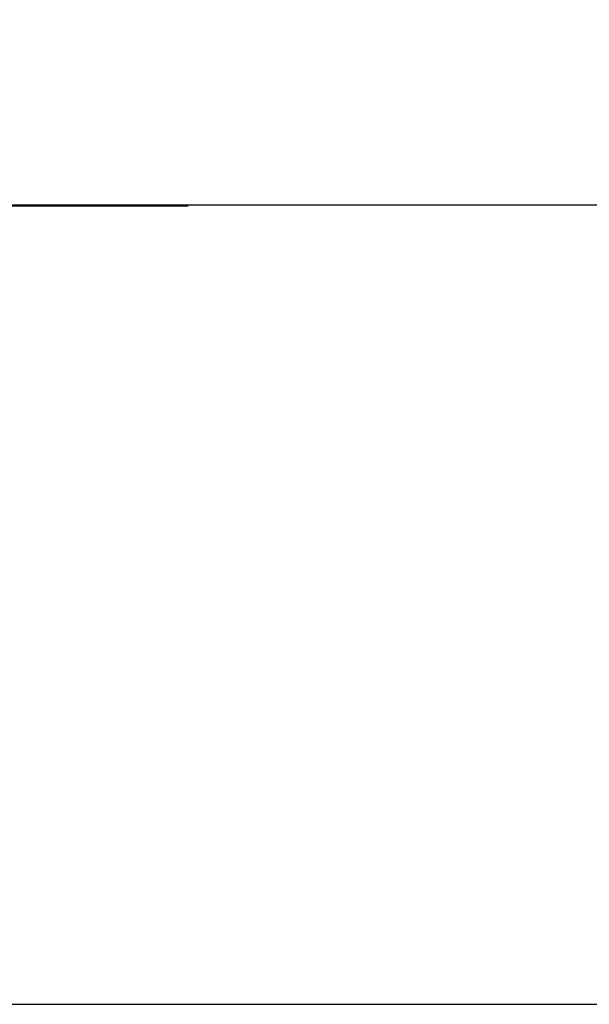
# Model space of a CAD drawing. Header units: inches. Extents: x 0 to 34, y 0 to 22.
# Tile 32 of 106: x 8.924 to 9.119, y 10.246 to 10.584. Entities that reach past the tile are written whole.
import ezdxf

# ---------------------------------------------------------------- set-up
doc = ezdxf.new("R2010")
doc.units = ezdxf.units.IN
doc.header["$LTSCALE"] = 1.87
doc.header["$MEASUREMENT"] = 0
doc.layers.get('0').update_dxf_attribs({"linetype": 'CONTINUOUS'})
doc.layers.add('DIMENSIONS', color=7, linetype='CONTINUOUS')
doc.styles.get("Standard").update_dxf_attribs({"font": 'txt', "width": 0.8})
doc.dimstyles.new('DIMSTYLE_2', dxfattribs={"dimtxt": 0.125, "dimasz": 0.18, "dimexe": 0.125, "dimexo": 0.0625, "dimgap": 0.0625, "dimtad": 0, "dimtih": 1, "dimtoh": 1, "dimlfac": 1.333333, "dimzin": 4, "dimdsep": 46, "dimtxsty": 'STANDARD', "dimblk": '_FILLED', "dimblk1": '_FILLED', "dimblk2": '_FILLED', "dimcen": 0.09, "dimadec": 0, "dimazin": 0, "dimtfac": 1, "dimtofl": 0, "dimtmove": 0, "dimatfit": 3, "dimldrblk": '_FILLED', "dimfxl": 1, "dimtolj": 1, "dimtzin": 4, "dimarcsym": 0})

# ---------------------------------------------------------------- blocks, each defined once
blk = doc.blocks.new('_FILLED')
at = {"color": 0, "linetype": 'BYBLOCK'}
blk.add_solid([(0, 0), (-1, 0.1736), (-1, -0.1736)], dxfattribs=at)
blk = doc.blocks.new('*D38')
at = {"layer": 'DIMENSIONS', "color": 2, "linetype": 'CONTINUOUS'}
for p, q in [((7.86668, 18.6577), (12.25022, 18.6577)), ((12.12522, 18.6577), (12.12522, 14.57708)), ((12.12522, 10.24645), (12.12522, 14.32708)), ((8.76285, 10.24645), (12.25022, 10.24645))]:
    blk.add_line(p, q, dxfattribs=at)
at = {"layer": 'DIMENSIONS', "color": 2, "linetype": 'CONTINUOUS', "xscale": 0.18, "yscale": 0.18, "zscale": 0.18}
for p, rotation in [((12.12522, 18.6577), 90), ((12.12522, 10.24645), 270)]:
    blk.add_blockref('_FILLED', p, dxfattribs=dict(at, rotation=rotation))
at = {"layer": 'DIMENSIONS', "color": 2, "linetype": 'CONTINUOUS', "insert": (12.12522, 14.51458), "char_height": 0.125, "width": 1.525, "attachment_point": 2, "line_spacing_factor": 0.9}
blk.add_mtext('(11.21{\\Ftxt.shx;\\W1.000000;\\H0.125000; }[284.9])', dxfattribs=at)

msp = doc.modelspace()

# ---------------------------------------------------------------- linework, layer by layer
at = {"color": 7, "linetype": 'CONTINUOUS'}
for p, q in [((3.3384, 10.5202), (9.63773, 10.5202)), ((8.98132, 10.51983), (8.68223, 10.51983))]:
    msp.add_line(p, q, dxfattribs=at)

# ---------------------------------------------------------------- dimensions: what is measured, and where the dimension line sits
at = {"layer": 'DIMENSIONS', "color": 2, "linetype": 'CONTINUOUS'}
dim = msp.add_linear_dim(base=(12.125219, 18.657702), p1=(8.700354, 10.246453), p2=(7.804184, 18.657702), angle=90, text='(<>)', dimstyle='DIMSTYLE_2', dxfattribs=at)
dim.commit()
dim.dimension.update_dxf_attribs({"geometry": '*D38', "text_midpoint": (12.125219, 14.452077), "dimtype": 160})

doc.saveas('drawing.dxf')
